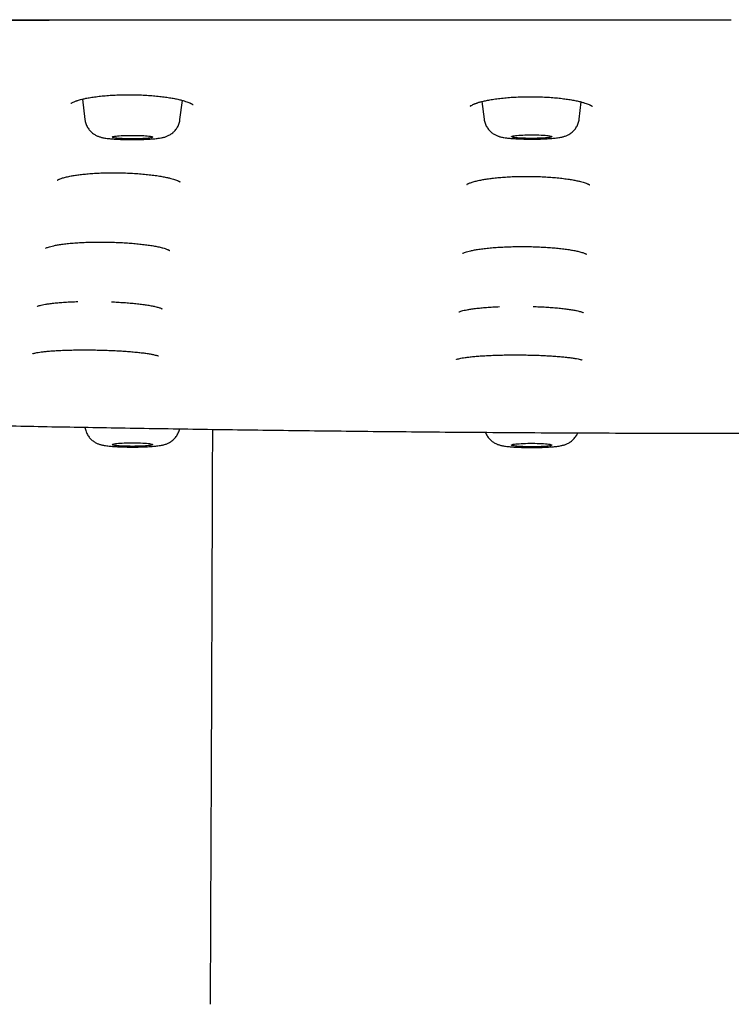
# Model space of a CAD drawing. Header units: millimetres. Extents: x 8 to 1894, y 12 to 2738.
# Tile 138 of 158: x 1056 to 1092, y 2629 to 2678. Entities that reach past the tile are written whole.
import ezdxf

# ---------------------------------------------------------------- set-up
doc = ezdxf.new("R2010")
doc.units = ezdxf.units.MM

msp = doc.modelspace()

# ---------------------------------------------------------------- linework, layer by layer
at = {"color": 7, "linetype": 'Continuous', "lineweight": 30}
for p, q in [((1091.543, 2677.512), (1091.543, 2677.508)), ((1059.37, 2673.574), (1059.494, 2672.564)), ((1064.209, 2672.564), (1064.326, 2673.512)), ((1079.18, 2673.456), (1079.287, 2672.587)), ((1084.002, 2672.587), (1084.107, 2673.433))]:
    msp.add_line(p, q, dxfattribs=at)
at = {"color": 7, "linetype": 'Continuous', "lineweight": 30, "flags": 128}
for points in [[(1062.848, 2671.683), (1062.83, 2671.673), (1062.799, 2671.663), (1062.754, 2671.654), (1062.697, 2671.645), (1062.628, 2671.636), (1062.548, 2671.629), (1062.458, 2671.622), (1062.36, 2671.616), (1062.254, 2671.611), (1062.143, 2671.608), (1062.028, 2671.605), (1061.91, 2671.604), (1061.792, 2671.604), (1061.674, 2671.605), (1061.559, 2671.608), (1061.448, 2671.611), (1061.343, 2671.616), (1061.245, 2671.622), (1061.155, 2671.629), (1061.075, 2671.636), (1061.006, 2671.645), (1060.949, 2671.654), (1060.904, 2671.663), (1060.873, 2671.673), (1060.856, 2671.683), (1060.852, 2671.694), (1060.863, 2671.704), (1060.887, 2671.714), (1060.925, 2671.724), (1060.976, 2671.733), (1061.04, 2671.742), (1061.114, 2671.75), (1061.199, 2671.757), (1061.294, 2671.763), (1061.396, 2671.769), (1061.504, 2671.773), (1061.617, 2671.776), (1061.734, 2671.778), (1061.852, 2671.778), (1061.971, 2671.778), (1062.087, 2671.776), (1062.201, 2671.773), (1062.309, 2671.769), (1062.411, 2671.763), (1062.505, 2671.757), (1062.59, 2671.75), (1062.665, 2671.742), (1062.728, 2671.733), (1062.779, 2671.724), (1062.817, 2671.714), (1062.841, 2671.704), (1062.851, 2671.694), (1062.848, 2671.683)], [(1082.639, 2671.705), (1082.62, 2671.695), (1082.587, 2671.685), (1082.541, 2671.676), (1082.483, 2671.667), (1082.412, 2671.658), (1082.331, 2671.651), (1082.24, 2671.644), (1082.141, 2671.639), (1082.035, 2671.634), (1081.923, 2671.631), (1081.808, 2671.628), (1081.69, 2671.627), (1081.571, 2671.627), (1081.454, 2671.629), (1081.339, 2671.631), (1081.229, 2671.635), (1081.124, 2671.64), (1081.027, 2671.646), (1080.938, 2671.653), (1080.859, 2671.66), (1080.792, 2671.669), (1080.736, 2671.678), (1080.693, 2671.688), (1080.663, 2671.698), (1080.647, 2671.708), (1080.646, 2671.718), (1080.658, 2671.728), (1080.684, 2671.738), (1080.723, 2671.748), (1080.776, 2671.757), (1080.84, 2671.766), (1080.916, 2671.774), (1081.002, 2671.781), (1081.098, 2671.787), (1081.201, 2671.792), (1081.31, 2671.796), (1081.423, 2671.799), (1081.54, 2671.801), (1081.659, 2671.801), (1081.777, 2671.801), (1081.893, 2671.799), (1082.006, 2671.796), (1082.114, 2671.791), (1082.215, 2671.786), (1082.308, 2671.78), (1082.392, 2671.772), (1082.465, 2671.764), (1082.527, 2671.755), (1082.576, 2671.746), (1082.613, 2671.736), (1082.636, 2671.726), (1082.644, 2671.716), (1082.639, 2671.705)], [(1062.848, 2656.455), (1062.851, 2656.445), (1062.841, 2656.435), (1062.817, 2656.424), (1062.779, 2656.415), (1062.728, 2656.405), (1062.665, 2656.397), (1062.59, 2656.389), (1062.505, 2656.381), (1062.411, 2656.375), (1062.309, 2656.37), (1062.201, 2656.366), (1062.087, 2656.363), (1061.971, 2656.361), (1061.852, 2656.36), (1061.734, 2656.361), (1061.617, 2656.363), (1061.504, 2656.366), (1061.396, 2656.37), (1061.294, 2656.375), (1061.199, 2656.381), (1061.114, 2656.389), (1061.04, 2656.397), (1060.976, 2656.405), (1060.925, 2656.415), (1060.887, 2656.424), (1060.863, 2656.434), (1060.852, 2656.445), (1060.856, 2656.455), (1060.873, 2656.465), (1060.904, 2656.475), (1060.949, 2656.485), (1061.006, 2656.494), (1061.075, 2656.502), (1061.155, 2656.51), (1061.245, 2656.517), (1061.343, 2656.522), (1061.448, 2656.527), (1061.559, 2656.531), (1061.674, 2656.533), (1061.792, 2656.534), (1061.91, 2656.534), (1062.028, 2656.533), (1062.143, 2656.531), (1062.254, 2656.527), (1062.36, 2656.522), (1062.458, 2656.517), (1062.548, 2656.51), (1062.628, 2656.502), (1062.697, 2656.494), (1062.754, 2656.485), (1062.799, 2656.475), (1062.83, 2656.465), (1062.848, 2656.455)], [(1082.639, 2656.433), (1082.644, 2656.423), (1082.636, 2656.413), (1082.613, 2656.402), (1082.576, 2656.393), (1082.527, 2656.383), (1082.465, 2656.374), (1082.392, 2656.366), (1082.308, 2656.359), (1082.215, 2656.353), (1082.114, 2656.347), (1082.006, 2656.343), (1081.893, 2656.34), (1081.777, 2656.338), (1081.659, 2656.337), (1081.54, 2656.338), (1081.423, 2656.339), (1081.31, 2656.342), (1081.201, 2656.346), (1081.098, 2656.351), (1081.002, 2656.357), (1080.916, 2656.365), (1080.84, 2656.372), (1080.776, 2656.381), (1080.723, 2656.39), (1080.684, 2656.4), (1080.658, 2656.41), (1080.646, 2656.42), (1080.647, 2656.431), (1080.663, 2656.441), (1080.693, 2656.451), (1080.736, 2656.461), (1080.792, 2656.47), (1080.859, 2656.478), (1080.938, 2656.486), (1081.027, 2656.493), (1081.124, 2656.499), (1081.229, 2656.503), (1081.339, 2656.507), (1081.454, 2656.51), (1081.571, 2656.511), (1081.69, 2656.511), (1081.808, 2656.51), (1081.923, 2656.508), (1082.035, 2656.504), (1082.141, 2656.5), (1082.24, 2656.494), (1082.331, 2656.488), (1082.412, 2656.48), (1082.483, 2656.472), (1082.541, 2656.463), (1082.587, 2656.453), (1082.62, 2656.443), (1082.639, 2656.433)]]:
    msp.add_lwpolyline(points, dxfattribs=at)
at = {"color": 7, "linetype": 'Continuous', "lineweight": 30}
for points, knots in [([(914.09, 2668.294), (914.092, 2668.366), (914.095, 2668.507), (914.123, 2668.718), (914.166, 2668.927), (914.224, 2669.131), (914.294, 2669.331), (914.376, 2669.526), (914.468, 2669.716), (914.571, 2669.901), (914.68, 2670.077), (914.793, 2670.242), (914.912, 2670.402), (915.044, 2670.565), (915.19, 2670.732), (915.346, 2670.9), (915.514, 2671.068), (915.694, 2671.237), (915.879, 2671.402), (916.067, 2671.56), (916.257, 2671.713), (916.459, 2671.867), (916.675, 2672.025), (916.887, 2672.175), (917.095, 2672.317), (917.294, 2672.45), (917.498, 2672.583), (917.706, 2672.716), (917.915, 2672.846), (918.124, 2672.972), (918.334, 2673.096), (918.545, 2673.216), (918.756, 2673.333), (918.975, 2673.45), (919.202, 2673.567), (919.428, 2673.68), (919.609, 2673.766), (919.715, 2673.815), (919.754, 2673.833), (919.766, 2673.839), (919.778, 2673.844), (919.79, 2673.85), (919.802, 2673.855), (919.901, 2673.9), (920.091, 2673.983), (920.389, 2674.101), (920.701, 2674.215), (920.989, 2674.31), (921.246, 2674.388), (921.465, 2674.451), (921.69, 2674.512), (921.923, 2674.572), (922.195, 2674.637), (922.517, 2674.708), (922.893, 2674.787), (923.295, 2674.865), (923.717, 2674.943), (924.16, 2675.02), (924.623, 2675.096), (925.186, 2675.184), (925.86, 2675.283), (926.657, 2675.392), (927.492, 2675.498), (928.362, 2675.602), (929.265, 2675.703), (930.182, 2675.8), (931.111, 2675.892), (932.051, 2675.98), (933.019, 2676.066), (934.015, 2676.15), (935.063, 2676.233), (936.161, 2676.316), (937.311, 2676.397), (938.487, 2676.476), (939.691, 2676.552), (940.921, 2676.625), (942.128, 2676.692), (943.307, 2676.753), (944.455, 2676.809), (945.348, 2676.85), (945.973, 2676.877), (946.324, 2676.892), (946.675, 2676.907), (947.029, 2676.922), (947.384, 2676.936), (947.741, 2676.95), (948.1, 2676.964), (948.758, 2676.988), (949.728, 2677.022), (951.028, 2677.063), (952.364, 2677.099), (953.736, 2677.132), (955.145, 2677.162), (956.532, 2677.186), (957.892, 2677.205), (959.224, 2677.22), (960.428, 2677.231), (961.496, 2677.238), (962.181, 2677.242), (962.631, 2677.243), (962.841, 2677.244), (963.053, 2677.245), (963.265, 2677.245), (963.478, 2677.246), (963.691, 2677.246), (964.583, 2677.247), (966.172, 2677.25), (968.474, 2677.255), (970.822, 2677.261), (973.195, 2677.269), (975.835, 2677.278), (978.743, 2677.29), (981.935, 2677.304), (985.243, 2677.319), (988.67, 2677.336), (992.217, 2677.353), (995.807, 2677.371), (999.44, 2677.388), (1002.37, 2677.401), (1004.586, 2677.411), (1006.074, 2677.417), (1007.569, 2677.422), (1009.071, 2677.428), (1010.576, 2677.433), (1012.069, 2677.438), (1013.582, 2677.443), (1015.101, 2677.447), (1016.623, 2677.451), (1018.1, 2677.455), (1019.553, 2677.459), (1021.958, 2677.464), (1025.345, 2677.47), (1029.724, 2677.476), (1034.109, 2677.481), (1038.497, 2677.484), (1042.89, 2677.487), (1047.324, 2677.49), (1051.801, 2677.493), (1056.32, 2677.496), (1060.882, 2677.499), (1065.356, 2677.502), (1069.741, 2677.505), (1074.033, 2677.507), (1078.361, 2677.51), (1082.724, 2677.511), (1087.122, 2677.512), (1090.066, 2677.512), (1091.543, 2677.512)], [0, 0, 0, 0, 0.00965, 0.019115, 0.028395, 0.037489, 0.046399, 0.054969, 0.063361, 0.071574, 0.079609, 0.086633, 0.093518, 0.100923, 0.108354, 0.115811, 0.123295, 0.130901, 0.138512, 0.145332, 0.152153, 0.159032, 0.166088, 0.173322, 0.179132, 0.185052, 0.191049, 0.196925, 0.202652, 0.208231, 0.213661, 0.218942, 0.224074, 0.229056, 0.234363, 0.239488, 0.243847, 0.24572, 0.245963, 0.246206, 0.246449, 0.24669, 0.246932, 0.247173, 0.252615, 0.257871, 0.262941, 0.267828, 0.270807, 0.273716, 0.276554, 0.279324, 0.282127, 0.285834, 0.289735, 0.293646, 0.297564, 0.301491, 0.305427, 0.309374, 0.315298, 0.321214, 0.327129, 0.333017, 0.338869, 0.344693, 0.350165, 0.355626, 0.36108, 0.366533, 0.37199, 0.377813, 0.383623, 0.389427, 0.395228, 0.401033, 0.406845, 0.41197, 0.417108, 0.422262, 0.423785, 0.425309, 0.426835, 0.428363, 0.429893, 0.431426, 0.432961, 0.434498, 0.439834, 0.445259, 0.450776, 0.456393, 0.462113, 0.467942, 0.473168, 0.478487, 0.483903, 0.487533, 0.49121, 0.492041, 0.492875, 0.493712, 0.49455, 0.495391, 0.496235, 0.497081, 0.505967, 0.515061, 0.524362, 0.533782, 0.543182, 0.555628, 0.568226, 0.580975, 0.5948, 0.608796, 0.622959, 0.637287, 0.651779, 0.657622, 0.66349, 0.669385, 0.675305, 0.681251, 0.687182, 0.69296, 0.69914, 0.705138, 0.710952, 0.716605, 0.722305, 0.739383, 0.756631, 0.77405, 0.79118, 0.808471, 0.825927, 0.84355, 0.861338, 0.879292, 0.897412, 0.914166, 0.931058, 0.948087, 0.965255, 0.982559, 1, 1, 1, 1]), ([(914.09, 2668.294), (914.094, 2668.409), (914.103, 2668.638), (914.173, 2668.985), (914.285, 2669.334), (914.443, 2669.684), (914.645, 2670.033), (914.889, 2670.379), (915.176, 2670.723), (915.507, 2671.065), (915.88, 2671.405), (916.295, 2671.746), (916.754, 2672.086), (917.258, 2672.427), (917.74, 2672.727), (918.176, 2672.985), (918.55, 2673.203), (918.936, 2673.422), (919.349, 2673.641), (919.728, 2673.824), (920.062, 2673.971), (920.336, 2674.083), (920.633, 2674.194), (920.958, 2674.304), (921.315, 2674.412), (921.708, 2674.52), (922.155, 2674.628), (922.657, 2674.739), (923.215, 2674.85), (923.812, 2674.96), (924.445, 2675.067), (925.124, 2675.175), (925.852, 2675.282), (926.633, 2675.389), (927.453, 2675.494), (928.313, 2675.597), (929.212, 2675.698), (930.132, 2675.795), (931.07, 2675.888), (932.019, 2675.977), (932.998, 2676.064), (934.004, 2676.149), (935.056, 2676.232), (936.156, 2676.315), (937.306, 2676.397), (938.485, 2676.476), (939.694, 2676.552), (940.932, 2676.625), (942.173, 2676.694), (943.415, 2676.758), (944.652, 2676.818), (945.907, 2676.875), (947.177, 2676.928), (948.486, 2676.979), (949.836, 2677.026), (951.227, 2677.07), (952.633, 2677.11), (954.055, 2677.145), (955.493, 2677.174), (956.918, 2677.199), (958.327, 2677.217), (959.718, 2677.23), (961.114, 2677.238), (962.514, 2677.244), (966.109, 2677.25), (971.902, 2677.26), (979.888, 2677.297), (987.881, 2677.334), (995.876, 2677.375), (1003.827, 2677.41), (1011.733, 2677.438), (1019.594, 2677.46), (1027.457, 2677.476), (1035.376, 2677.488), (1043.351, 2677.497), (1051.38, 2677.504), (1059.411, 2677.508), (1067.443, 2677.511), (1075.476, 2677.512), (1083.509, 2677.512), (1088.865, 2677.512), (1091.543, 2677.512)], [0, 0, 0, 0, 0.01549, 0.030982, 0.046477, 0.061975, 0.077478, 0.092709, 0.107945, 0.123187, 0.138427, 0.153656, 0.168876, 0.184089, 0.199296, 0.208854, 0.218411, 0.227967, 0.237523, 0.247082, 0.252022, 0.256965, 0.261914, 0.266872, 0.271844, 0.276836, 0.281848, 0.28737, 0.292896, 0.298417, 0.303928, 0.309421, 0.315232, 0.321041, 0.326855, 0.332679, 0.338518, 0.344376, 0.349905, 0.355434, 0.360956, 0.366466, 0.371959, 0.37777, 0.38358, 0.389393, 0.395217, 0.401055, 0.406912, 0.412441, 0.41797, 0.423492, 0.429003, 0.434495, 0.440306, 0.446115, 0.451927, 0.457748, 0.463584, 0.469438, 0.474969, 0.480507, 0.486051, 0.491595, 0.497132, 0.528673, 0.560213, 0.591755, 0.623297, 0.654837, 0.685813, 0.716788, 0.747764, 0.778742, 0.81035, 0.841958, 0.873566, 0.905174, 0.936782, 0.968391, 1, 1, 1, 1]), ([(914.531, 2668.787), (914.531, 2668.804), (914.533, 2668.836), (914.537, 2668.883), (914.541, 2668.929), (914.546, 2668.973), (914.551, 2669.015), (914.557, 2669.055), (914.563, 2669.094), (914.57, 2669.13), (914.58, 2669.181), (914.595, 2669.247), (914.616, 2669.326), (914.637, 2669.397), (914.658, 2669.462), (914.678, 2669.518), (914.698, 2669.572), (914.716, 2669.62), (914.733, 2669.662), (914.749, 2669.698), (914.765, 2669.734), (914.781, 2669.772), (914.8, 2669.812), (914.821, 2669.855), (914.844, 2669.901), (914.87, 2669.95), (914.906, 2670.016), (914.953, 2670.099), (915.004, 2670.181), (915.045, 2670.246), (915.077, 2670.293), (915.108, 2670.339), (915.139, 2670.383), (915.168, 2670.424), (915.195, 2670.461), (915.221, 2670.496), (915.247, 2670.529), (915.273, 2670.564), (915.302, 2670.6), (915.333, 2670.639), (915.367, 2670.68), (915.403, 2670.723), (915.441, 2670.768), (915.482, 2670.814), (915.526, 2670.864), (915.574, 2670.917), (915.627, 2670.974), (915.682, 2671.03), (915.738, 2671.087), (915.794, 2671.144), (915.85, 2671.198), (915.904, 2671.25), (915.956, 2671.298), (916.006, 2671.344), (916.055, 2671.388), (916.105, 2671.433), (916.161, 2671.483), (916.226, 2671.539), (916.3, 2671.601), (916.377, 2671.665), (916.506, 2671.77), (916.692, 2671.916), (916.942, 2672.101), (917.204, 2672.286), (917.428, 2672.435), (917.607, 2672.55), (917.736, 2672.632), (917.871, 2672.716), (917.99, 2672.789), (918.09, 2672.85), (918.169, 2672.897), (918.25, 2672.946), (918.331, 2672.993), (918.408, 2673.039), (918.478, 2673.08), (918.539, 2673.116), (918.592, 2673.147), (918.641, 2673.175), (918.687, 2673.202), (918.739, 2673.232), (918.799, 2673.267), (918.872, 2673.309), (918.95, 2673.353), (919.032, 2673.399), (919.116, 2673.446), (919.204, 2673.494), (919.293, 2673.543), (919.383, 2673.59), (919.507, 2673.655), (919.668, 2673.736), (919.87, 2673.834), (920.082, 2673.931), (920.31, 2674.03), (920.504, 2674.107), (920.651, 2674.163), (920.74, 2674.195), (920.822, 2674.225), (920.892, 2674.249), (920.952, 2674.269), (921, 2674.286), (921.047, 2674.301), (921.097, 2674.317), (921.158, 2674.337), (921.232, 2674.36), (921.316, 2674.385), (921.412, 2674.414), (921.519, 2674.445), (921.703, 2674.496), (921.969, 2674.565), (922.327, 2674.65), (922.699, 2674.732), (923.139, 2674.822), (923.657, 2674.92), (924.262, 2675.027), (924.897, 2675.13), (925.561, 2675.231), (926.271, 2675.332), (927.03, 2675.434), (927.84, 2675.535), (928.689, 2675.634), (929.574, 2675.732), (930.495, 2675.827), (931.433, 2675.918), (932.382, 2676.006), (933.34, 2676.09), (934.324, 2676.171), (935.333, 2676.25), (936.388, 2676.329), (937.49, 2676.406), (938.641, 2676.483), (939.819, 2676.556), (941.023, 2676.627), (942.254, 2676.695), (943.484, 2676.759), (944.71, 2676.818), (945.929, 2676.874), (947.164, 2676.925), (948.412, 2676.974), (949.699, 2677.019), (951.026, 2677.062), (952.393, 2677.101), (953.774, 2677.136), (955.168, 2677.166), (956.574, 2677.191), (957.965, 2677.21), (959.336, 2677.224), (960.685, 2677.234), (962.037, 2677.24), (963.39, 2677.243), (966.865, 2677.247), (972.46, 2677.26), (980.176, 2677.294), (987.898, 2677.33), (995.622, 2677.368), (1003.304, 2677.402), (1010.942, 2677.429), (1018.537, 2677.45), (1026.134, 2677.466), (1033.733, 2677.477), (1041.334, 2677.486), (1048.937, 2677.493), (1056.54, 2677.497), (1063.841, 2677.499), (1070.837, 2677.501), (1075.574, 2677.501), (1078.352, 2677.501), (1079.163, 2677.501), (1079.954, 2677.501), (1080.57, 2677.501), (1081.018, 2677.501), (1081.307, 2677.501), (1081.592, 2677.501), (1081.872, 2677.501), (1082.151, 2677.501), (1082.44, 2677.501), (1082.752, 2677.501), (1083.114, 2677.501), (1083.531, 2677.501), (1084.006, 2677.501), (1084.523, 2677.501), (1085.083, 2677.501), (1085.685, 2677.501), (1086.33, 2677.501), (1087.042, 2677.501), (1087.825, 2677.501), (1088.682, 2677.501), (1089.59, 2677.501), (1090.549, 2677.501), (1091.206, 2677.501), (1091.543, 2677.501)], [0, 0, 0, 0, 0.003179, 0.006179, 0.009001, 0.011646, 0.014112, 0.01636, 0.018437, 0.020341, 0.022074, 0.025934, 0.029738, 0.033485, 0.036259, 0.03899, 0.041595, 0.044057, 0.045893, 0.04764, 0.049329, 0.051123, 0.053086, 0.055185, 0.057421, 0.059793, 0.06228, 0.067146, 0.07194, 0.074358, 0.076758, 0.079064, 0.081212, 0.083201, 0.085031, 0.086702, 0.088251, 0.089886, 0.091635, 0.0935, 0.095479, 0.097535, 0.099701, 0.101921, 0.104151, 0.10682, 0.109503, 0.1122, 0.114913, 0.117623, 0.120211, 0.122651, 0.124945, 0.127091, 0.129107, 0.13119, 0.133398, 0.136159, 0.139094, 0.142113, 0.14513, 0.153841, 0.162471, 0.170953, 0.179379, 0.183086, 0.186802, 0.190619, 0.194563, 0.196679, 0.198829, 0.201014, 0.203207, 0.205265, 0.207169, 0.208675, 0.210068, 0.211348, 0.212515, 0.213673, 0.21536, 0.21724, 0.219315, 0.22133, 0.223496, 0.225699, 0.227878, 0.230034, 0.232168, 0.236664, 0.24106, 0.245475, 0.249959, 0.254516, 0.25615, 0.257651, 0.259006, 0.260215, 0.261062, 0.261818, 0.262487, 0.263184, 0.264131, 0.265206, 0.266408, 0.267738, 0.269196, 0.270773, 0.275005, 0.279141, 0.283174, 0.287102, 0.292633, 0.2981, 0.303498, 0.308864, 0.314227, 0.319918, 0.325612, 0.331312, 0.337025, 0.342749, 0.348474, 0.353869, 0.359262, 0.364647, 0.370017, 0.375381, 0.381073, 0.386767, 0.392465, 0.398174, 0.403896, 0.409622, 0.415019, 0.420414, 0.425803, 0.431178, 0.436543, 0.442234, 0.447927, 0.453622, 0.459323, 0.465034, 0.470747, 0.476135, 0.481523, 0.486911, 0.492292, 0.497666, 0.528309, 0.558946, 0.589586, 0.620225, 0.650864, 0.680956, 0.711048, 0.74114, 0.771233, 0.801326, 0.83142, 0.861512, 0.891604, 0.918084, 0.944563, 0.947825, 0.951058, 0.954187, 0.95721, 0.958369, 0.959511, 0.960637, 0.961746, 0.962839, 0.963948, 0.965178, 0.966536, 0.968246, 0.970125, 0.972171, 0.974386, 0.976769, 0.97932, 0.982039, 0.985225, 0.988614, 0.992206, 0.996001, 1, 1, 1, 1]), ([(1074.161, 2677.507), (1074.249, 2677.507), (1075.225, 2677.507), (1077.076, 2677.506), (1079.652, 2677.505), (1082.14, 2677.504), (1084.541, 2677.503), (1086.907, 2677.503), (1089.237, 2677.502), (1090.779, 2677.502), (1091.543, 2677.502)], [0, 0, 0, 0, 0.015154, 0.168477, 0.319476, 0.459718, 0.597894, 0.734003, 0.868043, 1, 1, 1, 1]), ([(1058.799, 2673.357), (1058.798, 2673.357), (1058.798, 2673.353), (1058.812, 2673.366), (1058.85, 2673.39), (1058.913, 2673.424), (1058.986, 2673.455), (1059.052, 2673.481), (1059.113, 2673.502), (1059.184, 2673.524), (1059.279, 2673.552), (1059.419, 2673.587), (1059.604, 2673.626), (1059.84, 2673.668), (1060.117, 2673.706), (1060.422, 2673.739), (1060.745, 2673.765), (1061.081, 2673.783), (1061.426, 2673.793), (1061.775, 2673.795), (1062.126, 2673.788), (1062.473, 2673.773), (1062.809, 2673.75), (1063.126, 2673.721), (1063.421, 2673.686), (1063.691, 2673.647), (1063.933, 2673.604), (1064.148, 2673.559), (1064.333, 2673.512), (1064.484, 2673.467), (1064.6, 2673.426), (1064.673, 2673.397), (1064.719, 2673.377), (1064.747, 2673.363), (1064.775, 2673.349), (1064.804, 2673.333), (1064.828, 2673.319), (1064.848, 2673.309), (1064.859, 2673.305), (1064.863, 2673.309), (1064.864, 2673.31)], [0, 0, 0, 0, 0.006003, 0.028722, 0.054124, 0.082581, 0.105381, 0.12339, 0.136549, 0.148093, 0.168895, 0.192977, 0.224371, 0.25992, 0.29881, 0.337986, 0.377125, 0.416227, 0.455294, 0.494344, 0.533414, 0.572544, 0.611526, 0.64948, 0.686272, 0.721872, 0.756265, 0.789461, 0.821467, 0.850724, 0.875955, 0.897172, 0.905352, 0.914239, 0.92383, 0.934225, 0.947896, 0.965867, 0.988053, 1, 1, 1, 1]), ([(1078.6, 2673.228), (1078.6, 2673.227), (1078.6, 2673.224), (1078.616, 2673.239), (1078.655, 2673.264), (1078.716, 2673.298), (1078.784, 2673.329), (1078.844, 2673.353), (1078.898, 2673.372), (1078.949, 2673.39), (1079.002, 2673.407), (1079.063, 2673.425), (1079.133, 2673.444), (1079.242, 2673.473), (1079.406, 2673.51), (1079.643, 2673.554), (1079.919, 2673.595), (1080.225, 2673.631), (1080.548, 2673.659), (1080.883, 2673.68), (1081.228, 2673.692), (1081.578, 2673.697), (1081.929, 2673.693), (1082.275, 2673.68), (1082.611, 2673.659), (1082.929, 2673.632), (1083.224, 2673.598), (1083.493, 2673.56), (1083.736, 2673.519), (1083.95, 2673.474), (1084.135, 2673.428), (1084.285, 2673.383), (1084.401, 2673.343), (1084.474, 2673.313), (1084.519, 2673.293), (1084.547, 2673.28), (1084.575, 2673.266), (1084.604, 2673.25), (1084.627, 2673.236), (1084.647, 2673.226), (1084.658, 2673.222), (1084.662, 2673.226), (1084.663, 2673.227)], [0, 0, 0, 0, 0.009202, 0.032263, 0.057557, 0.085418, 0.105459, 0.121869, 0.134603, 0.144703, 0.155592, 0.16753, 0.180524, 0.194579, 0.225898, 0.261363, 0.30016, 0.339241, 0.378286, 0.417294, 0.456269, 0.495227, 0.534208, 0.573247, 0.612138, 0.650004, 0.686712, 0.722229, 0.756541, 0.789659, 0.821589, 0.850772, 0.875936, 0.897096, 0.905256, 0.914121, 0.923687, 0.934056, 0.947687, 0.965591, 0.987685, 1, 1, 1, 1]), ([(1059.496, 2672.564), (1059.497, 2672.548), (1059.503, 2672.496), (1059.524, 2672.411), (1059.557, 2672.31), (1059.601, 2672.216), (1059.652, 2672.129), (1059.711, 2672.05), (1059.774, 2671.978), (1059.842, 2671.915), (1059.912, 2671.86), (1059.983, 2671.814), (1060.052, 2671.775), (1060.12, 2671.744), (1060.185, 2671.718), (1060.25, 2671.697), (1060.317, 2671.678), (1060.393, 2671.661), (1060.487, 2671.643), (1060.594, 2671.628), (1060.709, 2671.615), (1060.824, 2671.605), (1060.945, 2671.595), (1061.071, 2671.588), (1061.2, 2671.581), (1061.333, 2671.576), (1061.467, 2671.573), (1061.604, 2671.57), (1061.743, 2671.568), (1061.882, 2671.568), (1062.02, 2671.569), (1062.158, 2671.571), (1062.293, 2671.574), (1062.425, 2671.578), (1062.554, 2671.584), (1062.679, 2671.59), (1062.799, 2671.598), (1062.915, 2671.608), (1063.028, 2671.619), (1063.141, 2671.632), (1063.246, 2671.648), (1063.338, 2671.667), (1063.414, 2671.685), (1063.483, 2671.706), (1063.554, 2671.731), (1063.625, 2671.762), (1063.7, 2671.801), (1063.776, 2671.849), (1063.846, 2671.902), (1063.889, 2671.941), (1063.908, 2671.959)], [0, 0, 0, 0, 0.008355, 0.027121, 0.045484, 0.063463, 0.081069, 0.098301, 0.115146, 0.131574, 0.147535, 0.162971, 0.17787, 0.192375, 0.206872, 0.221863, 0.23818, 0.257237, 0.28185, 0.314595, 0.34191, 0.367363, 0.394084, 0.419644, 0.444533, 0.469015, 0.493236, 0.517289, 0.541238, 0.565135, 0.58902, 0.612925, 0.636888, 0.660957, 0.68519, 0.70967, 0.734519, 0.759933, 0.786262, 0.814223, 0.845642, 0.870274, 0.888342, 0.905151, 0.920972, 0.93662, 0.952448, 0.968895, 0.985992, 1, 1, 1, 1]), ([(1063.908, 2671.959), (1063.929, 2671.98), (1063.973, 2672.025), (1064.033, 2672.102), (1064.089, 2672.19), (1064.135, 2672.285), (1064.172, 2672.384), (1064.197, 2672.477), (1064.205, 2672.537), (1064.208, 2672.563)], [0, 0, 0, 0, 0.126917, 0.277629, 0.429396, 0.58194, 0.734969, 0.888326, 1, 1, 1, 1]), ([(1079.288, 2672.587), (1079.29, 2672.57), (1079.296, 2672.518), (1079.317, 2672.432), (1079.351, 2672.332), (1079.394, 2672.238), (1079.446, 2672.151), (1079.504, 2672.072), (1079.568, 2672), (1079.636, 2671.937), (1079.706, 2671.882), (1079.777, 2671.836), (1079.846, 2671.798), (1079.913, 2671.767), (1079.979, 2671.741), (1080.044, 2671.72), (1080.111, 2671.701), (1080.187, 2671.684), (1080.281, 2671.666), (1080.388, 2671.651), (1080.503, 2671.638), (1080.618, 2671.628), (1080.738, 2671.619), (1080.865, 2671.611), (1080.994, 2671.605), (1081.126, 2671.6), (1081.261, 2671.596), (1081.398, 2671.593), (1081.537, 2671.592), (1081.676, 2671.591), (1081.814, 2671.592), (1081.951, 2671.594), (1082.087, 2671.597), (1082.219, 2671.602), (1082.348, 2671.607), (1082.472, 2671.614), (1082.593, 2671.622), (1082.709, 2671.631), (1082.822, 2671.642), (1082.935, 2671.656), (1083.04, 2671.672), (1083.131, 2671.69), (1083.207, 2671.709), (1083.277, 2671.729), (1083.347, 2671.755), (1083.419, 2671.786), (1083.493, 2671.825), (1083.571, 2671.873), (1083.621, 2671.913), (1083.647, 2671.934)], [0, 0, 0, 0, 0.00867, 0.027676, 0.046274, 0.064484, 0.082316, 0.099769, 0.116829, 0.133466, 0.149629, 0.16526, 0.180348, 0.19504, 0.209729, 0.224928, 0.241481, 0.260835, 0.285872, 0.318903, 0.346557, 0.372332, 0.399391, 0.425278, 0.45049, 0.47529, 0.499826, 0.524192, 0.548454, 0.572663, 0.596861, 0.621079, 0.645356, 0.66974, 0.694292, 0.719094, 0.744272, 0.770023, 0.796705, 0.825047, 0.856915, 0.881713, 0.90002, 0.917041, 0.933067, 0.948918, 0.964956, 0.981621, 1, 1, 1, 1]), ([(1083.647, 2671.934), (1083.669, 2671.953), (1083.715, 2671.994), (1083.78, 2672.066), (1083.842, 2672.149), (1083.895, 2672.239), (1083.94, 2672.335), (1083.973, 2672.435), (1083.994, 2672.519), (1083.999, 2672.57), (1084.001, 2672.586)], [0, 0, 0, 0, 0.114397, 0.249279, 0.385541, 0.522779, 0.660632, 0.798874, 0.937384, 1, 1, 1, 1]), ([(1058.125, 2669.556), (1058.125, 2669.556), (1058.126, 2669.555), (1058.143, 2669.566), (1058.181, 2669.587), (1058.26, 2669.622), (1058.383, 2669.666), (1058.575, 2669.718), (1058.793, 2669.764), (1059.023, 2669.802), (1059.258, 2669.834), (1059.521, 2669.863), (1059.811, 2669.887), (1060.125, 2669.906), (1060.46, 2669.919), (1060.808, 2669.925), (1061.162, 2669.924), (1061.516, 2669.915), (1061.864, 2669.899), (1062.204, 2669.876), (1062.53, 2669.846), (1062.84, 2669.811), (1063.123, 2669.771), (1063.372, 2669.729), (1063.58, 2669.686), (1063.749, 2669.645), (1063.884, 2669.607), (1063.994, 2669.571), (1064.065, 2669.544), (1064.111, 2669.525), (1064.139, 2669.512), (1064.165, 2669.5), (1064.191, 2669.486), (1064.209, 2669.477), (1064.219, 2669.472), (1064.221, 2669.475), (1064.222, 2669.476)], [0, 0, 0, 0, 0.012975, 0.036966, 0.059323, 0.080278, 0.121957, 0.163869, 0.206236, 0.239429, 0.273886, 0.309616, 0.346634, 0.384943, 0.424535, 0.464636, 0.504609, 0.544498, 0.584334, 0.624111, 0.663795, 0.703343, 0.74264, 0.779602, 0.813341, 0.843872, 0.871213, 0.895454, 0.919162, 0.928835, 0.938612, 0.948493, 0.958624, 0.971607, 0.988391, 1, 1, 1, 1]), ([(1078.428, 2669.344), (1078.428, 2669.343), (1078.43, 2669.343), (1078.449, 2669.355), (1078.487, 2669.377), (1078.566, 2669.413), (1078.69, 2669.459), (1078.882, 2669.513), (1079.1, 2669.562), (1079.33, 2669.603), (1079.565, 2669.638), (1079.828, 2669.669), (1080.118, 2669.696), (1080.432, 2669.719), (1080.767, 2669.735), (1081.116, 2669.745), (1081.47, 2669.747), (1081.823, 2669.742), (1082.171, 2669.729), (1082.511, 2669.709), (1082.837, 2669.683), (1083.147, 2669.65), (1083.431, 2669.613), (1083.679, 2669.573), (1083.887, 2669.532), (1084.056, 2669.492), (1084.19, 2669.455), (1084.3, 2669.42), (1084.37, 2669.393), (1084.416, 2669.375), (1084.443, 2669.363), (1084.468, 2669.351), (1084.494, 2669.338), (1084.511, 2669.328), (1084.521, 2669.324), (1084.523, 2669.327), (1084.524, 2669.328)], [0, 0, 0, 0, 0.014152, 0.038168, 0.060537, 0.081491, 0.123169, 0.165081, 0.20745, 0.240645, 0.275103, 0.310833, 0.34785, 0.386156, 0.425747, 0.465848, 0.505822, 0.545712, 0.585549, 0.625325, 0.665009, 0.704558, 0.743855, 0.780817, 0.814555, 0.845083, 0.872421, 0.896654, 0.920225, 0.92979, 0.93943, 0.949143, 0.959083, 0.971935, 0.988666, 1, 1, 1, 1]), ([(1057.545, 2666.18), (1057.548, 2666.181), (1057.555, 2666.184), (1057.606, 2666.21), (1057.691, 2666.242), (1057.804, 2666.275), (1057.951, 2666.31), (1058.134, 2666.345), (1058.356, 2666.38), (1058.616, 2666.412), (1058.907, 2666.439), (1059.219, 2666.461), (1059.543, 2666.476), (1059.875, 2666.486), (1060.211, 2666.49), (1060.548, 2666.489), (1060.881, 2666.481), (1061.208, 2666.468), (1061.528, 2666.45), (1061.841, 2666.427), (1062.143, 2666.399), (1062.433, 2666.367), (1062.704, 2666.33), (1062.954, 2666.289), (1063.177, 2666.244), (1063.345, 2666.202), (1063.466, 2666.167), (1063.545, 2666.14), (1063.604, 2666.117), (1063.647, 2666.098), (1063.676, 2666.083), (1063.693, 2666.074), (1063.698, 2666.07), (1063.698, 2666.071), (1063.698, 2666.071)], [0, 0, 0, 0, 0.026462, 0.054624, 0.084266, 0.115942, 0.149684, 0.185525, 0.223517, 0.263483, 0.304391, 0.344779, 0.384642, 0.423984, 0.46281, 0.50114, 0.539009, 0.576443, 0.613643, 0.651263, 0.689316, 0.727759, 0.766559, 0.805714, 0.845236, 0.885056, 0.909731, 0.931686, 0.950921, 0.967443, 0.981263, 0.992399, 0.996938, 1, 1, 1, 1]), ([(1078.211, 2665.922), (1078.211, 2665.922), (1078.211, 2665.92), (1078.224, 2665.929), (1078.274, 2665.954), (1078.36, 2665.987), (1078.473, 2666.022), (1078.62, 2666.059), (1078.803, 2666.097), (1079.025, 2666.134), (1079.286, 2666.168), (1079.578, 2666.199), (1079.889, 2666.224), (1080.213, 2666.244), (1080.545, 2666.258), (1080.881, 2666.265), (1081.218, 2666.268), (1081.552, 2666.264), (1081.879, 2666.254), (1082.199, 2666.24), (1082.511, 2666.221), (1082.814, 2666.196), (1083.103, 2666.167), (1083.374, 2666.133), (1083.624, 2666.095), (1083.846, 2666.052), (1084.015, 2666.012), (1084.135, 2665.978), (1084.214, 2665.952), (1084.273, 2665.93), (1084.315, 2665.911), (1084.343, 2665.897), (1084.36, 2665.888), (1084.365, 2665.885), (1084.364, 2665.885), (1084.364, 2665.886)], [0, 0, 0, 0, 0.00068, 0.02775, 0.055902, 0.085536, 0.117202, 0.150934, 0.186764, 0.224747, 0.264699, 0.305589, 0.345959, 0.385804, 0.425129, 0.46394, 0.502255, 0.54011, 0.57753, 0.614715, 0.65232, 0.690358, 0.728786, 0.767571, 0.806712, 0.846216, 0.886015, 0.91066, 0.932562, 0.951724, 0.968152, 0.981858, 0.99286, 0.997362, 1, 1, 1, 1]), ([(1057.127, 2663.297), (1057.129, 2663.298), (1057.134, 2663.3), (1057.188, 2663.322), (1057.277, 2663.349), (1057.393, 2663.377), (1057.542, 2663.406), (1057.727, 2663.435), (1057.95, 2663.462), (1058.212, 2663.488), (1058.504, 2663.509), (1058.814, 2663.526), (1059.032, 2663.534), (1059.14, 2663.537)], [0, 0, 0, 0, 0.064736, 0.138495, 0.216122, 0.299013, 0.387254, 0.480934, 0.580206, 0.684604, 0.791436, 0.896894, 1, 1, 1, 1]), ([(1060.81, 2663.525), (1060.915, 2663.52), (1061.127, 2663.51), (1061.437, 2663.49), (1061.741, 2663.466), (1062.031, 2663.438), (1062.304, 2663.407), (1062.555, 2663.372), (1062.779, 2663.334), (1062.951, 2663.299), (1063.074, 2663.268), (1063.156, 2663.245), (1063.229, 2663.222), (1063.281, 2663.202), (1063.316, 2663.184), (1063.318, 2663.183), (1063.319, 2663.183)], [0, 0, 0, 0, 0.084573, 0.171683, 0.259807, 0.348848, 0.43874, 0.529479, 0.621092, 0.713469, 0.771613, 0.824654, 0.872585, 0.9349, 0.985812, 1, 1, 1, 1]), ([(1078.027, 2663.022), (1078.03, 2663.023), (1078.036, 2663.025), (1078.091, 2663.048), (1078.181, 2663.076), (1078.297, 2663.105), (1078.446, 2663.136), (1078.632, 2663.167), (1078.855, 2663.197), (1079.117, 2663.226), (1079.409, 2663.25), (1079.719, 2663.271), (1079.937, 2663.281), (1080.045, 2663.286)], [0, 0, 0, 0, 0.067293, 0.140849, 0.218262, 0.300923, 0.388917, 0.482335, 0.581328, 0.685426, 0.791942, 0.897087, 1, 1, 1, 1]), ([(1081.716, 2663.293), (1081.821, 2663.289), (1082.033, 2663.282), (1082.343, 2663.265), (1082.646, 2663.245), (1082.936, 2663.221), (1083.209, 2663.192), (1083.459, 2663.161), (1083.684, 2663.125), (1083.855, 2663.092), (1083.978, 2663.063), (1084.06, 2663.041), (1084.132, 2663.019), (1084.184, 2663), (1084.218, 2662.983), (1084.221, 2662.982), (1084.221, 2662.982)], [0, 0, 0, 0, 0.0843919, 0.1716059, 0.2598375, 0.3489901, 0.4389944, 0.5298467, 0.6215704, 0.7140556, 0.7722515, 0.8253223, 0.873262, 0.9355515, 0.9863925, 1, 1, 1, 1]), ([(1056.899, 2660.954), (1056.899, 2660.954), (1056.897, 2660.952), (1056.913, 2660.958), (1056.968, 2660.974), (1057.062, 2660.997), (1057.18, 2661.018), (1057.331, 2661.041), (1057.518, 2661.063), (1057.742, 2661.084), (1058.005, 2661.103), (1058.297, 2661.118), (1058.609, 2661.13), (1058.933, 2661.139), (1059.266, 2661.143), (1059.602, 2661.143), (1059.939, 2661.14), (1060.273, 2661.133), (1060.6, 2661.123), (1060.921, 2661.109), (1061.234, 2661.093), (1061.537, 2661.073), (1061.828, 2661.05), (1062.102, 2661.024), (1062.355, 2660.996), (1062.581, 2660.966), (1062.775, 2660.934), (1062.926, 2660.903), (1063.034, 2660.876), (1063.1, 2660.857), (1063.133, 2660.844), (1063.136, 2660.843), (1063.137, 2660.843)], [0, 0, 0, 0, 0.000126, 0.026783, 0.054555, 0.08379, 0.114984, 0.148171, 0.183386, 0.220693, 0.259916, 0.300045, 0.339651, 0.378734, 0.417301, 0.455359, 0.492932, 0.530055, 0.566749, 0.603212, 0.640092, 0.677406, 0.715115, 0.753194, 0.791641, 0.830468, 0.869647, 0.906566, 0.93975, 0.969186, 0.994892, 1, 1, 1, 1]), ([(1077.916, 2660.674), (1077.916, 2660.674), (1077.915, 2660.672), (1077.931, 2660.678), (1077.987, 2660.695), (1078.081, 2660.719), (1078.199, 2660.742), (1078.351, 2660.766), (1078.537, 2660.79), (1078.762, 2660.813), (1079.024, 2660.835), (1079.317, 2660.854), (1079.629, 2660.87), (1079.954, 2660.882), (1080.286, 2660.89), (1080.622, 2660.895), (1080.959, 2660.895), (1081.293, 2660.892), (1081.62, 2660.886), (1081.941, 2660.876), (1082.254, 2660.863), (1082.558, 2660.847), (1082.848, 2660.827), (1083.122, 2660.805), (1083.375, 2660.78), (1083.6, 2660.752), (1083.794, 2660.722), (1083.946, 2660.694), (1084.053, 2660.668), (1084.118, 2660.65), (1084.151, 2660.637), (1084.154, 2660.637), (1084.155, 2660.637)], [0, 0, 0, 0, 0.000928, 0.027575, 0.055337, 0.084559, 0.11574, 0.148911, 0.18411, 0.221398, 0.2606, 0.300704, 0.340286, 0.379346, 0.41789, 0.455927, 0.493478, 0.530579, 0.56725, 0.603692, 0.640549, 0.677842, 0.715532, 0.753589, 0.792016, 0.83082, 0.869976, 0.906866, 0.940016, 0.969416, 0.995083, 1, 1, 1, 1]), ([(1022.827, 2658.243), (1022.843, 2658.243), (1023.297, 2658.228), (1023.902, 2658.209), (1024.636, 2658.186), (1025.074, 2658.172), (1025.524, 2658.158), (1026, 2658.143), (1026.508, 2658.127), (1027.048, 2658.111), (1027.619, 2658.093), (1028.225, 2658.074), (1028.909, 2658.054), (1029.677, 2658.031), (1030.534, 2658.005), (1031.439, 2657.978), (1032.394, 2657.95), (1033.398, 2657.921), (1034.416, 2657.892), (1035.445, 2657.863), (1036.484, 2657.834), (1037.562, 2657.804), (1038.682, 2657.774), (1039.841, 2657.743), (1041.018, 2657.712), (1042.209, 2657.682), (1043.414, 2657.651), (1044.656, 2657.621), (1045.933, 2657.59), (1047.299, 2657.557), (1048.758, 2657.524), (1050.312, 2657.489), (1051.91, 2657.454), (1053.554, 2657.42), (1055.243, 2657.386), (1056.977, 2657.352), (1058.756, 2657.319), (1060.58, 2657.287), (1062.449, 2657.256), (1064.363, 2657.225), (1066.323, 2657.196), (1068.327, 2657.169), (1070.376, 2657.143), (1072.471, 2657.118), (1074.611, 2657.096), (1076.831, 2657.075), (1079.134, 2657.057), (1081.52, 2657.041), (1083.956, 2657.028), (1086.441, 2657.018), (1088.976, 2657.012), (1090.682, 2657.011), (1091.543, 2657.011)], [0, 0, 0, 0, 0.000709, 0.020477, 0.026995, 0.033451, 0.039982, 0.046995, 0.054521, 0.062411, 0.070797, 0.079679, 0.089058, 0.100872, 0.113393, 0.126621, 0.140556, 0.155201, 0.170554, 0.185096, 0.200222, 0.215934, 0.232231, 0.249114, 0.266583, 0.283591, 0.301121, 0.319172, 0.337746, 0.356842, 0.378772, 0.401352, 0.424584, 0.448467, 0.473001, 0.498187, 0.524024, 0.550513, 0.577654, 0.605447, 0.633891, 0.662986, 0.692733, 0.723131, 0.75418, 0.785879, 0.819785, 0.854404, 0.889736, 0.92578, 0.962534, 1, 1, 1, 1]), ([(1091.543, 2657.011), (1092.325, 2657.011), (1093.875, 2657.012), (1096.181, 2657.017), (1098.445, 2657.025), (1100.669, 2657.036), (1102.853, 2657.049), (1104.956, 2657.065), (1106.98, 2657.082), (1108.927, 2657.1), (1110.838, 2657.121), (1112.713, 2657.143), (1114.62, 2657.167), (1116.558, 2657.193), (1118.522, 2657.222), (1120.441, 2657.253), (1122.314, 2657.284), (1124.143, 2657.316), (1125.927, 2657.349), (1127.665, 2657.382), (1129.359, 2657.416), (1131.007, 2657.451), (1132.611, 2657.485), (1134.169, 2657.52), (1135.682, 2657.555), (1137.15, 2657.59), (1138.574, 2657.624), (1139.952, 2657.658), (1141.305, 2657.693), (1142.632, 2657.727), (1143.932, 2657.761), (1145.181, 2657.795), (1146.382, 2657.828), (1147.534, 2657.86), (1148.604, 2657.89), (1149.596, 2657.918), (1150.513, 2657.945), (1151.389, 2657.971), (1152.225, 2657.995), (1153.02, 2658.019), (1153.762, 2658.041), (1154.452, 2658.062), (1155.091, 2658.081), (1155.695, 2658.1), (1156.262, 2658.117), (1156.794, 2658.134), (1157.29, 2658.149), (1157.753, 2658.164), (1158.197, 2658.178), (1158.634, 2658.191), (1159.218, 2658.21), (1159.76, 2658.227), (1160.154, 2658.24), (1160.258, 2658.243)], [0, 0, 0, 0, 0.034016, 0.067446, 0.100292, 0.132552, 0.164226, 0.195313, 0.224087, 0.252338, 0.280067, 0.307273, 0.333957, 0.36312, 0.391633, 0.419493, 0.446702, 0.473259, 0.499165, 0.524418, 0.549021, 0.572971, 0.596271, 0.618919, 0.640916, 0.662263, 0.682959, 0.703005, 0.7224, 0.742023, 0.760933, 0.77913, 0.796616, 0.81339, 0.829454, 0.843412, 0.856786, 0.869576, 0.881784, 0.89341, 0.904454, 0.914335, 0.923701, 0.932551, 0.940888, 0.94871, 0.956021, 0.96282, 0.969262, 0.975744, 0.982288, 0.995324, 1, 1, 1, 1]), ([(1059.495, 2657.32), (1059.496, 2657.312), (1059.5, 2657.267), (1059.518, 2657.189), (1059.549, 2657.088), (1059.591, 2656.992), (1059.641, 2656.904), (1059.698, 2656.822), (1059.76, 2656.749), (1059.827, 2656.684), (1059.897, 2656.627), (1059.968, 2656.579), (1060.038, 2656.539), (1060.106, 2656.506), (1060.171, 2656.479), (1060.236, 2656.457), (1060.302, 2656.438), (1060.375, 2656.421), (1060.468, 2656.403), (1060.574, 2656.387), (1060.691, 2656.373), (1060.806, 2656.362), (1060.926, 2656.353), (1061.052, 2656.345), (1061.181, 2656.339), (1061.312, 2656.333), (1061.447, 2656.329), (1061.584, 2656.327), (1061.722, 2656.325), (1061.861, 2656.324), (1061.999, 2656.325), (1062.137, 2656.327), (1062.273, 2656.33), (1062.406, 2656.334), (1062.535, 2656.339), (1062.66, 2656.346), (1062.781, 2656.353), (1062.898, 2656.362), (1063.011, 2656.373), (1063.124, 2656.386), (1063.233, 2656.402), (1063.329, 2656.421), (1063.411, 2656.441), (1063.481, 2656.462), (1063.551, 2656.487), (1063.623, 2656.518), (1063.698, 2656.556), (1063.773, 2656.603), (1063.849, 2656.66), (1063.922, 2656.727), (1063.99, 2656.802), (1064.051, 2656.886), (1064.105, 2656.976), (1064.148, 2657.072), (1064.178, 2657.157), (1064.189, 2657.21), (1064.192, 2657.228)], [0, 0, 0, 0, 0.003898, 0.02098, 0.037691, 0.054052, 0.070074, 0.085758, 0.101094, 0.116061, 0.130615, 0.144704, 0.158301, 0.171497, 0.184589, 0.198029, 0.212465, 0.229047, 0.249913, 0.280599, 0.305731, 0.32901, 0.353455, 0.376734, 0.399355, 0.421578, 0.443549, 0.465358, 0.487065, 0.508717, 0.530354, 0.552006, 0.573703, 0.595489, 0.617416, 0.639553, 0.662004, 0.684934, 0.70863, 0.73367, 0.76146, 0.787071, 0.804327, 0.819567, 0.833915, 0.848095, 0.862422, 0.877303, 0.892775, 0.908694, 0.924904, 0.941296, 0.957804, 0.974384, 0.99101, 1, 1, 1, 1]), ([(1065.817, 2657.204), (1065.817, 2657.07), (1065.815, 2656.59), (1065.812, 2655.743), (1065.808, 2654.651), (1065.804, 2653.512), (1065.8, 2652.369), (1065.796, 2651.225), (1065.792, 2650.083), (1065.788, 2648.902), (1065.784, 2647.683), (1065.779, 2646.425), (1065.776, 2645.426), (1065.774, 2644.846), (1065.773, 2644.698)], [0, 0, 0, 0, 0.033057, 0.118627, 0.207478, 0.29961, 0.395022, 0.483494, 0.57461, 0.66837, 0.764775, 0.863824, 0.965517, 1, 1, 1, 1]), ([(1079.349, 2657.056), (1079.353, 2657.045), (1079.368, 2657.001), (1079.405, 2656.93), (1079.457, 2656.845), (1079.517, 2656.767), (1079.581, 2656.697), (1079.65, 2656.635), (1079.72, 2656.582), (1079.791, 2656.538), (1079.86, 2656.501), (1079.927, 2656.471), (1079.992, 2656.446), (1080.057, 2656.426), (1080.125, 2656.408), (1080.204, 2656.39), (1080.299, 2656.374), (1080.406, 2656.359), (1080.519, 2656.346), (1080.635, 2656.336), (1080.755, 2656.327), (1080.882, 2656.32), (1081.012, 2656.314), (1081.144, 2656.309), (1081.279, 2656.305), (1081.417, 2656.303), (1081.555, 2656.301), (1081.694, 2656.301), (1081.832, 2656.302), (1081.97, 2656.304), (1082.104, 2656.308), (1082.236, 2656.312), (1082.365, 2656.318), (1082.489, 2656.325), (1082.608, 2656.333), (1082.724, 2656.342), (1082.837, 2656.353), (1082.951, 2656.368), (1083.053, 2656.384), (1083.142, 2656.402), (1083.215, 2656.421), (1083.284, 2656.442), (1083.355, 2656.468), (1083.427, 2656.5), (1083.501, 2656.539), (1083.577, 2656.588), (1083.653, 2656.646), (1083.725, 2656.714), (1083.793, 2656.791), (1083.852, 2656.876), (1083.899, 2656.955), (1083.921, 2657.008), (1083.929, 2657.029)], [0, 0, 0, 0, 0.005927, 0.023333, 0.040377, 0.057056, 0.073353, 0.089236, 0.104653, 0.11955, 0.133939, 0.148002, 0.162171, 0.17694, 0.193235, 0.212613, 0.238388, 0.268151, 0.294368, 0.31892, 0.344694, 0.369435, 0.393572, 0.417337, 0.440863, 0.464236, 0.487516, 0.51075, 0.533979, 0.557232, 0.580546, 0.603969, 0.627563, 0.651411, 0.675638, 0.700451, 0.726222, 0.753732, 0.785062, 0.806254, 0.823822, 0.840007, 0.855336, 0.870539, 0.885987, 0.902059, 0.918749, 0.935893, 0.953328, 0.970947, 0.98868, 1, 1, 1, 1]), ([(1065.774, 2644.698), (1065.771, 2644.173), (1065.766, 2643.049), (1065.759, 2641.315), (1065.751, 2639.5), (1065.743, 2637.673), (1065.735, 2635.851), (1065.727, 2634.033), (1065.72, 2632.224), (1065.712, 2630.445), (1065.707, 2629.27), (1065.705, 2628.699)], [0, 0, 0, 0, 0.099909, 0.213618, 0.327639, 0.441899, 0.556326, 0.668798, 0.781288, 0.893724, 1, 1, 1, 1])]:
    msp.add_open_spline(points, degree=3, knots=knots, dxfattribs=at)

doc.saveas('drawing.dxf')
